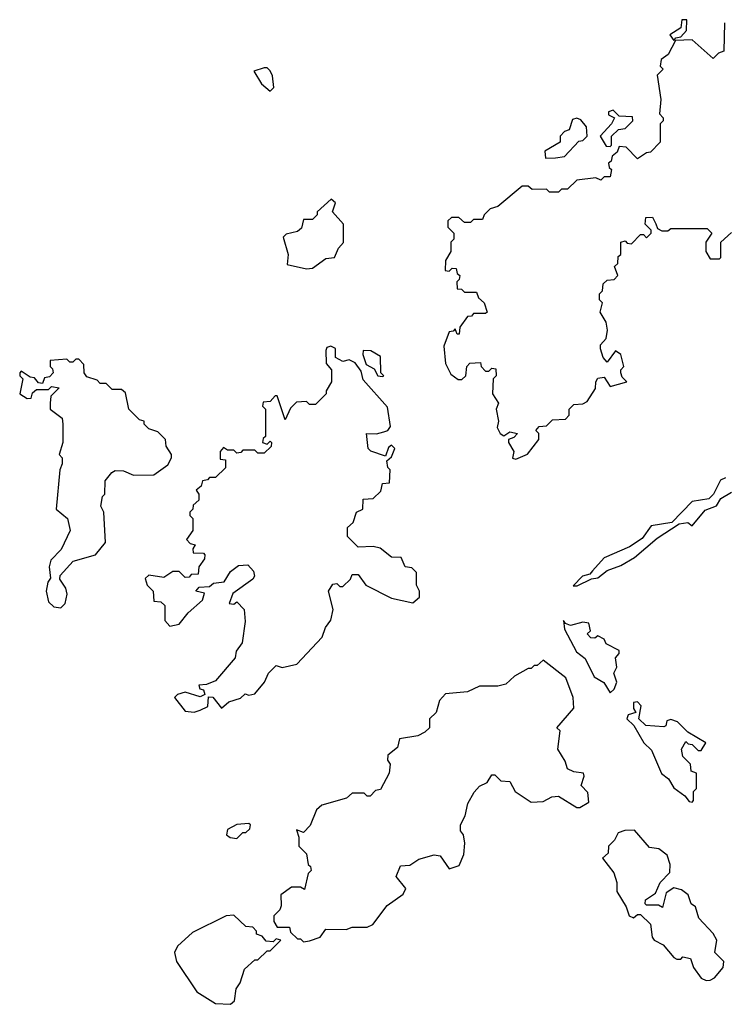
# Model space of a CAD drawing. Extents: x 1985742 to 2252716, y 78271 to 266492.
# Tile 188 of 250: x 2176700 to 2179021, y 161494 to 164738. Entities that reach past the tile are written whole.
import ezdxf

# ---------------------------------------------------------------- set-up
doc = ezdxf.new("R2010")
doc.units = 0

msp = doc.modelspace()

# ---------------------------------------------------------------- linework, layer by layer
at = {"layer": '0CON10XD'}
for points in [[(2179021.7, 164728.3), (2179020, 164635), (2179001.7, 164628.3), (2178985, 164610), (2178915, 164672.5), (2178860, 164670), (2178836.7, 164623.3), (2178813, 164607), (2178810, 164585), (2178820, 164575), (2178800, 164555), (2178812.5, 164475), (2178808.3, 164428.3), (2178820, 164415), (2178820, 164405), (2178810, 164395), (2178810, 164335), (2178778.3, 164301.7), (2178765, 164300), (2178735, 164280), (2178698.3, 164318.3), (2178675, 164320), (2178668.3, 164301.7), (2178651.7, 164288.3), (2178648.3, 164271.7), (2178640, 164265), (2178641.7, 164251.7), (2178650, 164245), (2178645, 164220), (2178625, 164220), (2178615, 164210), (2178597.5, 164217.5), (2178535, 164210), (2178505, 164180), (2178485, 164180), (2178475, 164170), (2178445, 164170), (2178435, 164180), (2178388.3, 164178.3), (2178375, 164190), (2178355, 164190), (2178275, 164122.5), (2178250, 164115), (2178230, 164095), (2178225, 164080), (2178195, 164080), (2178185, 164070), (2178165, 164070), (2178147, 164087), (2178123, 164087), (2178110, 164075), (2178110, 164055), (2178130, 164035), (2178130, 164015), (2178120, 164005), (2178120, 163975), (2178102.5, 163945), (2178101.7, 163911.7), (2178115, 163910), (2178125, 163920), (2178138.3, 163918.3), (2178141.7, 163901.7), (2178150, 163895), (2178148.3, 163881.7), (2178140, 163875), (2178141.7, 163851.7), (2178155, 163850), (2178165, 163840), (2178205, 163840), (2178211.7, 163821.7), (2178230, 163805), (2178240, 163775), (2178235, 163770), (2178195, 163770), (2178188.3, 163761.7), (2178175, 163760), (2178150, 163725), (2178148.3, 163701.7), (2178141.7, 163701.7), (2178135, 163720), (2178128.3, 163711.7), (2178115, 163710), (2178097, 163663), (2178102.5, 163605), (2178120.7, 163570.7), (2178145, 163552.5), (2178157, 163553), (2178170, 163565), (2178172.5, 163595), (2178183, 163607), (2178218.3, 163608.3), (2178220, 163595), (2178235, 163580), (2178245, 163580), (2178255, 163590), (2178268.3, 163588.3), (2178270, 163565), (2178260, 163555), (2178257.5, 163505), (2178277.5, 163475), (2178270, 163455), (2178277.5, 163415), (2178272.5, 163395), (2178282.5, 163375), (2178295, 163367.5), (2178315, 163380), (2178340, 163375), (2178328.3, 163361.7), (2178310, 163355), (2178310, 163345), (2178327.5, 163315), (2178323, 163293), (2178335, 163290), (2178373, 163307), (2178410, 163355), (2178410, 163375), (2178400, 163385), (2178411.7, 163398.3), (2178435, 163400), (2178455, 163420), (2178498.3, 163421.7), (2178510, 163435), (2178510, 163455), (2178525, 163470), (2178555, 163472.5), (2178569.3, 163480.7), (2178597, 163523), (2178597.5, 163545), (2178605, 163557.5), (2178625, 163560), (2178645, 163530), (2178700, 163545), (2178685, 163560), (2178680, 163575), (2178680, 163585), (2178690, 163595), (2178680, 163635), (2178663, 163647), (2178635, 163610), (2178622.5, 163625), (2178613.6, 163653.6), (2178613, 163667), (2178631.7, 163688.3), (2178636.7, 163715), (2178631.7, 163741.7), (2178612.5, 163775), (2178620, 163805), (2178610, 163815), (2178610, 163835), (2178620, 163845), (2178621.7, 163868.3), (2178635, 163880), (2178658.3, 163881.7), (2178670, 163895), (2178660, 163925), (2178670, 163935), (2178671.7, 163958.3), (2178680, 163965), (2178680, 164005), (2178695, 164010), (2178701.7, 164001.7), (2178715, 164000), (2178745, 164030), (2178755, 164030), (2178765, 164020), (2178780, 164035), (2178780, 164045), (2178760, 164065), (2178763, 164087), (2178785, 164087.5), (2178796.1, 164066.1), (2178800.7, 164050.7), (2178815, 164042.5), (2178835, 164042.5), (2178845, 164050), (2178965, 164050), (2178980, 164035), (2178960, 164005), (2178960, 163975), (2178975, 163950), (2179005, 163950), (2179010, 163955), (2179010, 164005), (2179045, 164037.5)], [(2178855, 164670), (2178861.7, 164678.3), (2178878.3, 164681.7), (2178897, 164703), (2178898.3, 164738.3), (2178881.7, 164738.3), (2178878.3, 164711.7), (2178841.7, 164688.3), (2178855, 164670)], [(2177525, 164502.5), (2177536.7, 164515), (2177533, 164553), (2177525, 164570), (2177515, 164580), (2177505, 164580), (2177471.7, 164568.3), (2177497, 164527), (2177525, 164502.5)], [(2178645, 164320), (2178650, 164325), (2178650, 164355), (2178673, 164377), (2178695, 164380), (2178720, 164405), (2178718.3, 164418.3), (2178675, 164420), (2178655, 164440), (2178640, 164435), (2178640, 164425), (2178660, 164415), (2178650, 164395), (2178612.5, 164355), (2178631.7, 164321.7), (2178645, 164320)], [(2178431.7, 164281.7), (2178465, 164283.3), (2178495, 164287.5), (2178541.7, 164338.3), (2178555, 164340), (2178570, 164355), (2178567.5, 164385), (2178548.3, 164408.3), (2178535, 164413.3), (2178520.7, 164409.3), (2178510, 164375), (2178495, 164370), (2178480, 164355), (2178480, 164335), (2178430, 164305), (2178431.7, 164281.7)], [(2177645, 163917.5), (2177665, 163920), (2177708.3, 163951.7), (2177737.5, 163955), (2177750, 163985), (2177766.4, 164003.6), (2177766.7, 164065), (2177730, 164105), (2177740, 164135), (2177726.4, 164146.4), (2177680, 164105), (2177680, 164095), (2177665, 164080), (2177635, 164080), (2177628.3, 164051.7), (2177615, 164040), (2177578.3, 164031.7), (2177568.3, 164021.7), (2177584.2, 163965), (2177581.2, 163931.2), (2177645, 163917.5)], [(2177275, 162456.7), (2177295, 162463.3), (2177320, 162475), (2177322.5, 162507.5), (2177336.2, 162506.2), (2177365, 162470), (2177389.3, 162490.7), (2177427, 162503), (2177443, 162517), (2177455, 162512.5), (2177475, 162516.7), (2177506.7, 162555), (2177520, 162585), (2177545, 162610), (2177565, 162603.3), (2177612.5, 162615), (2177696.4, 162703.6), (2177707.5, 162735), (2177725, 162760), (2177732.5, 162795), (2177717.5, 162855), (2177731.7, 162878.3), (2177745, 162880), (2177755, 162870), (2177765, 162870), (2177790, 162895), (2177795, 162910), (2177815, 162910), (2177840, 162875), (2177925, 162832.5), (2177995, 162816.7), (2178017.5, 162835), (2178017.5, 162855), (2178007.5, 162875), (2178007, 162917), (2177991.7, 162931.7), (2177970, 162935), (2177956.4, 162966.4), (2177925, 162967.5), (2177887, 162997), (2177865, 163002.5), (2177815, 163000), (2177780, 163035), (2177780, 163065), (2177798.3, 163081.7), (2177810, 163115), (2177830, 163125), (2177831.7, 163158.3), (2177865, 163160), (2177890, 163185), (2177895, 163210), (2177918.3, 163211.7), (2177920, 163255), (2177913, 163263), (2177910, 163285), (2177925, 163297.5), (2177935.8, 163325), (2177925, 163335.8), (2177915, 163328.8), (2177905, 163300), (2177856.4, 163316.4), (2177847.5, 163325), (2177842.5, 163375), (2177875, 163374), (2177899.7, 163380.3), (2177912.5, 163385), (2177921.7, 163398.3), (2177911.7, 163461.7), (2177831.7, 163551.7), (2177825, 163580), (2177805, 163607.5), (2177785, 163617.5), (2177765, 163612.5), (2177740, 163625), (2177740, 163655), (2177725, 163662.5), (2177711.7, 163658.3), (2177708.3, 163648.3), (2177710, 163605), (2177727.5, 163585), (2177727.5, 163545), (2177710, 163515), (2177710, 163505), (2177675, 163470), (2177655, 163470), (2177645, 163480), (2177611.7, 163478.3), (2177591.7, 163458.3), (2177575, 163420), (2177548.3, 163498.3), (2177541.7, 163498.3), (2177525, 163480), (2177501.7, 163478.3), (2177500, 163465), (2177510, 163455), (2177510, 163365), (2177501.7, 163358.3), (2177500, 163345), (2177515, 163340), (2177525, 163350), (2177530, 163345), (2177528.3, 163331.7), (2177505, 163310), (2177485, 163310), (2177475, 163320), (2177435, 163320), (2177428.3, 163311.7), (2177415, 163310), (2177405, 163320), (2177385, 163320), (2177371.7, 163328.3), (2177360, 163315), (2177360, 163290), (2177378.3, 163288.3), (2177378.3, 163261.7), (2177345, 163230), (2177325, 163230), (2177318.3, 163221.7), (2177301.7, 163218.3), (2177298.3, 163201.7), (2177281.7, 163188.3), (2177290, 163175), (2177290, 163155), (2177271.7, 163138.3), (2177270, 163125), (2177260, 163115), (2177260, 163105), (2177270, 163095), (2177270, 163055), (2177250, 163025), (2177261.7, 163011.7), (2177278.3, 163008.3), (2177270, 162995), (2177271.7, 162981.7), (2177305, 162980), (2177310, 162975), (2177308.3, 162961.7), (2177290, 162935), (2177288.3, 162911.7), (2177265, 162910), (2177258.3, 162901.7), (2177245, 162900), (2177225, 162920), (2177205, 162920), (2177175, 162900), (2177125, 162907.5), (2177113, 162897), (2177120, 162875), (2177140, 162855), (2177141.7, 162821.7), (2177165, 162820), (2177178.3, 162808.3), (2177178.3, 162758.3), (2177195, 162740), (2177225, 162746.7), (2177255, 162783.3), (2177302.5, 162825), (2177308.3, 162848.3), (2177280, 162855), (2177291.7, 162868.3), (2177325, 162870), (2177338.3, 162881.7), (2177373.6, 162886.4), (2177395, 162920), (2177420.7, 162939.3), (2177451.7, 162941.7), (2177470.7, 162920.7), (2177473.3, 162905), (2177467.5, 162895), (2177402.3, 162847.7), (2177390, 162815), (2177405, 162812.5), (2177415, 162820), (2177440, 162795), (2177442.5, 162755), (2177433.3, 162685), (2177413, 162657), (2177410, 162635), (2177345, 162560), (2177315, 162547.5), (2177290, 162545), (2177293.6, 162533.6), (2177305, 162530), (2177310, 162515), (2177295, 162507.5), (2177245, 162522.5), (2177220, 162515), (2177210, 162505), (2177245, 162460), (2177275, 162456.7)], [(2177895, 163562.5), (2177900, 163565), (2177890, 163575), (2177888.3, 163628.3), (2177857, 163647), (2177831.7, 163648.3), (2177830, 163635), (2177841.7, 163601.7), (2177867.5, 163587.5), (2177880, 163565), (2177895, 163562.5)], [(2176835, 162800), (2176850, 162815), (2176856.7, 162845), (2176852, 162865), (2176832.5, 162895), (2176833.3, 162906.7), (2176876.4, 162953.6), (2176950, 162975), (2176982.5, 163015), (2176977.5, 163115), (2176967.5, 163135), (2176973, 163167), (2176980, 163175), (2176981.7, 163218.3), (2177003.3, 163246.7), (2177015, 163252.5), (2177041.7, 163251.7), (2177075, 163237.5), (2177141.7, 163238.3), (2177188.3, 163271.7), (2177200, 163295), (2177200, 163305), (2177183, 163333), (2177180, 163355), (2177155, 163380), (2177125, 163390), (2177110, 163405), (2177110, 163415), (2177095, 163420), (2177060, 163455), (2177048.3, 163508.3), (2177035, 163520), (2177005, 163520), (2176985, 163540), (2176965, 163540), (2176955, 163550), (2176921.7, 163561.7), (2176912.5, 163575), (2176911.7, 163601.7), (2176895, 163620), (2176885, 163620), (2176875, 163610), (2176865, 163610), (2176855, 163620), (2176800, 163615), (2176800, 163595), (2176808.3, 163588.3), (2176810, 163575), (2176798.3, 163561.7), (2176781.7, 163558.3), (2176775, 163540), (2176761.7, 163541.7), (2176748.3, 163558.3), (2176735, 163560), (2176705, 163580), (2176700, 163575), (2176700, 163565), (2176710, 163555), (2176700, 163505), (2176725, 163490), (2176738.3, 163491.7), (2176741.7, 163508.3), (2176755, 163520), (2176795, 163520), (2176805, 163530), (2176830, 163525), (2176802.5, 163497.5), (2176800, 163475), (2176800, 163455), (2176840, 163425), (2176842.5, 163405), (2176842.5, 163345), (2176830, 163305), (2176840, 163295), (2176840, 163275), (2176832.5, 163255), (2176820, 163125), (2176857.5, 163095), (2176866.2, 163055), (2176837, 162993), (2176803, 162957), (2176797.5, 162935), (2176801.7, 162898.3), (2176792.5, 162885), (2176786.7, 162855), (2176795, 162820), (2176813, 162803), (2176835, 162800)], [(2179025, 163228.8), (2179008.8, 163221.2), (2178985.6, 163174.4), (2178970.3, 163159.7), (2178915, 163150.8), (2178848.5, 163081.5), (2178780, 163070), (2178750.9, 163029.1), (2178709.1, 163000.9), (2178626, 162965), (2178587.4, 162922.6), (2178578.3, 162911.7), (2178554.3, 162905), (2178523, 162873), (2178537, 162873), (2178583.8, 162896.2), (2178605, 162899.2), (2178635, 162922.9), (2178680, 162940), (2178725, 162966.2), (2178800.2, 163029.8), (2178873.1, 163076.9), (2178901.2, 163081.2), (2178915, 163070), (2178957.8, 163122.2), (2178995, 163136.7), (2179010, 163160), (2179045, 163181.9)], [(2178645, 162520), (2178658.3, 162531.7), (2178667.5, 162555), (2178657.5, 162585), (2178667.5, 162605), (2178662.5, 162635), (2178675, 162650), (2178675, 162660), (2178631.7, 162681.7), (2178625, 162697.5), (2178605, 162707.5), (2178595, 162700), (2178581.7, 162701.7), (2178570, 162715), (2178580, 162725), (2178575, 162750), (2178555, 162752.5), (2178515, 162742.5), (2178498.3, 162748.3), (2178491.7, 162758.3), (2178495, 162730), (2178534.5, 162655), (2178562.9, 162632.9), (2178592.4, 162572.4), (2178624, 162554), (2178645, 162520)], [(2177635, 161700), (2177655, 161702.5), (2177690, 161715), (2177708.3, 161741.7), (2177775, 161740), (2177795, 161747.5), (2177845, 161747.5), (2177863, 161757), (2177910.7, 161819.3), (2177963, 161857), (2177972.5, 161875), (2177940, 161915), (2177955, 161950), (2177985, 161952.5), (2178015, 161972.5), (2178065, 161986.7), (2178085, 161982.5), (2178115, 161940), (2178148.3, 161951.7), (2178163, 161987), (2178166.7, 162025), (2178161.7, 162051.7), (2178152.5, 162065), (2178152.5, 162085), (2178167.5, 162115), (2178176.7, 162155), (2178197, 162193), (2178215, 162212.5), (2178240, 162225), (2178255, 162250), (2178265, 162250), (2178285, 162230), (2178315, 162227.5), (2178332.5, 162195), (2178385, 162160), (2178425, 162162.5), (2178453, 162177), (2178475, 162180), (2178535, 162142.5), (2178545, 162142.5), (2178575, 162160), (2178571.7, 162191.7), (2178550, 162215), (2178560, 162245), (2178557.5, 162255), (2178525, 162260), (2178505, 162270), (2178497.5, 162295), (2178473.3, 162335), (2178480, 162395), (2178470, 162405), (2178525, 162470), (2178523.8, 162505), (2178499.1, 162569.1), (2178425, 162627.5), (2178405, 162610), (2178395, 162610), (2178385, 162600), (2178375, 162600), (2178330, 162575), (2178301.7, 162548.3), (2178275, 162542.5), (2178215, 162542.5), (2178175, 162523.3), (2178103, 162517), (2178082.5, 162495), (2178072.5, 162455), (2178050, 162435), (2178050, 162405), (2178035, 162390), (2178011.7, 162378.3), (2177951.7, 162368.3), (2177945, 162340), (2177912.5, 162315), (2177911.7, 162298.3), (2177920, 162285), (2177917.5, 162255), (2177888.3, 162201.7), (2177871.7, 162198.3), (2177855, 162180), (2177845, 162180), (2177835, 162190), (2177795, 162190), (2177777, 162173), (2177695, 162150), (2177677.5, 162135), (2177657, 162083), (2177635, 162060), (2177611.7, 162068.3), (2177620, 162045), (2177620, 162015), (2177645, 161990), (2177650, 161955), (2177658.3, 161948.3), (2177660, 161935), (2177650, 161925), (2177638.3, 161871.7), (2177625, 161880), (2177595, 161880), (2177560, 161855), (2177561.7, 161818.3), (2177557.5, 161805), (2177537.5, 161785), (2177537, 161767), (2177548.3, 161748.3), (2177588.3, 161748.3), (2177591.7, 161731.7), (2177615, 161710), (2177625, 161710), (2177635, 161700)], [(2178915, 162160), (2178920, 162165), (2178920, 162195), (2178930, 162205), (2178930, 162255), (2178911.7, 162261.7), (2178910, 162285), (2178885, 162310), (2178880, 162335), (2178895, 162360), (2178901.7, 162351.7), (2178915, 162350), (2178935, 162330), (2178945, 162330), (2178960, 162355), (2178900.7, 162390.7), (2178867.5, 162425), (2178845, 162432.5), (2178831.7, 162428.3), (2178828.3, 162411.7), (2178821.7, 162408.3), (2178763, 162413), (2178740, 162435), (2178747, 162477), (2178735, 162490), (2178721.7, 162488.3), (2178721.7, 162468.3), (2178730, 162455), (2178705, 162447.5), (2178700, 162435), (2178722.7, 162412.7), (2178756.7, 162355), (2178781.7, 162331.7), (2178814.6, 162254.6), (2178837.2, 162237.2), (2178855, 162207.1), (2178890.7, 162180.7), (2178905, 162162.5), (2178915, 162160)], [(2177415, 162040), (2177435, 162060), (2177445, 162060), (2177458.3, 162071.7), (2177460, 162085), (2177455, 162090), (2177415, 162086.7), (2177385, 162070), (2177381.7, 162051.7), (2177393, 162043), (2177415, 162040)], [(2178961.7, 161571.7), (2178975, 161573.3), (2178989.3, 161580.7), (2179017.5, 161615), (2179020, 161635), (2178990, 161665), (2178996.7, 161705), (2178985, 161727.5), (2178937.7, 161777.7), (2178926.7, 161815), (2178912.5, 161825), (2178902.5, 161855), (2178880.7, 161870.7), (2178855, 161877.5), (2178829.3, 161860.7), (2178817.5, 161812.5), (2178805, 161820), (2178765, 161820), (2178760, 161825), (2178761.7, 161838.3), (2178795, 161860), (2178810, 161895), (2178841.7, 161928.3), (2178842.5, 161955), (2178832.5, 161985), (2178805.9, 162005.9), (2178775, 162010), (2178725, 162067.5), (2178693.6, 162066.4), (2178671.7, 162058.3), (2178660, 162035), (2178640, 162015), (2178638.3, 161991.7), (2178620, 161975), (2178657, 161927), (2178667.5, 161895), (2178667.5, 161865), (2178697.5, 161815), (2178707.5, 161785), (2178721.7, 161778.3), (2178735, 161790), (2178745, 161790), (2178778.3, 161758.3), (2178783.3, 161715), (2178790, 161705), (2178819.3, 161689.3), (2178855, 161647.5), (2178865, 161642.5), (2178877.5, 161642.5), (2178885, 161650), (2178910, 161645), (2178920, 161615), (2178945, 161580), (2178961.7, 161571.7)], [(2177395, 161493.8), (2177407.5, 161505), (2177413.3, 161545), (2177426.7, 161565), (2177440.7, 161609.3), (2177475, 161640), (2177485, 161640), (2177515, 161670), (2177525, 161670), (2177560, 161705), (2177545, 161710), (2177535, 161700), (2177511.7, 161701.7), (2177498.3, 161718.3), (2177480, 161725), (2177480, 161735), (2177468.3, 161748.3), (2177445, 161750), (2177405, 161787.5), (2177380, 161785), (2177269.6, 161730.5), (2177220, 161685), (2177210, 161665), (2177216.7, 161635), (2177283.8, 161535), (2177345, 161496.2), (2177395, 161493.8)]]:
    msp.add_lwpolyline(points, dxfattribs=at)

doc.saveas('drawing.dxf')
